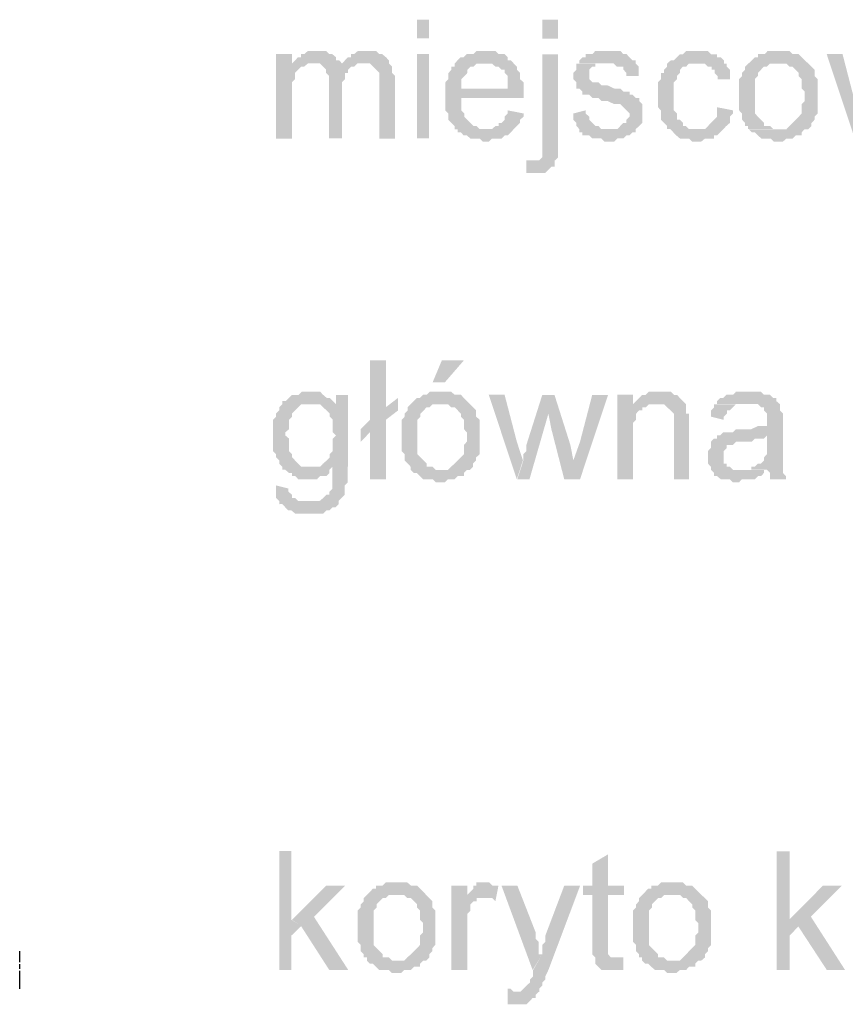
# Model space of a CAD drawing. Header units: millimetres. Extents: x -523 to 1404227, y -783705 to 1038705.
# Tile 247 of 256: x 422166 to 423284, y 247473 to 248806. Entities that reach past the tile are written whole.
import ezdxf

# ---------------------------------------------------------------- set-up
doc = ezdxf.new("R2010")
doc.units = ezdxf.units.MM
doc.linetypes.add('ACAD_ISO08W100', pattern=[36, 24, -3, 6, -3])
doc.layers.add('!!ELEKTRYKA', color=7, linetype='Continuous')

msp = doc.modelspace()

# ---------------------------------------------------------------- hatches: boundary and pattern name
at = {"layer": '!!ELEKTRYKA', "linetype": 'ACAD_ISO08W100'}
for points in [[(422535.01, 248759.64), (422513.46, 248759.64), (422513.46, 248645.28), (422535.01, 248645.28), (422535.01, 248704.62), (422535.01, 248708.84), (422535.01, 248713.07), (422535.01, 248717.3), (422535.01, 248721.52), (422539.15, 248725.75), (422539.15, 248729.98), (422539.15, 248734.2), (422543.3, 248738.43), (422543.3, 248738.43), (422547.44, 248742.65), (422551.58, 248742.65), (422535.01, 248746.88)], [(422568.83, 248763.8), (422564.68, 248763.8), (422560.54, 248763.8), (422556.4, 248763.8), (422551.43, 248759.57), (422547.28, 248759.57), (422547.28, 248755.35), (422543.14, 248755.35), (422539, 248751.12), (422534.86, 248746.9), (422564.68, 248746.9), (422564.68, 248746.9), (422568.83, 248746.9), (422572.97, 248746.9), (422577.11, 248742.67), (422602.8, 248742.67), (422602.8, 248746.9), (422598.65, 248751.12), (422594.51, 248751.12), (422594.51, 248755.35), (422589.54, 248759.57), (422589.54, 248759.57), (422585.4, 248759.57), (422581.25, 248763.8), (422577.11, 248763.8), (422572.97, 248763.8)], [(422636.43, 248763.86), (422632.29, 248763.86), (422628.15, 248763.86), (422624.01, 248763.86), (422619.04, 248759.55), (422614.9, 248759.55), (422614.9, 248755.33), (422610.76, 248755.33), (422606.62, 248751.11), (422602.48, 248746.88), (422632.29, 248746.88), (422636.43, 248746.88), (422640.58, 248746.88), (422644.72, 248742.66), (422644.72, 248742.66), (422648.86, 248738.44), (422653, 248734.21), (422653, 248734.21), (422653, 248729.99), (422653, 248725.77), (422653, 248717.24), (422653, 248645.27), (422674.53, 248645.27), (422674.53, 248725.77), (422674.53, 248725.77), (422674.53, 248729.99), (422670.39, 248734.21), (422670.39, 248742.66), (422670.39, 248742.66), (422666.25, 248746.88), (422666.25, 248751.11), (422662.11, 248755.33), (422662.11, 248755.33), (422657.14, 248759.55), (422653, 248759.55), (422648.86, 248763.86), (422644.72, 248763.86), (422640.58, 248763.86)], [(422797.17, 248763.8), (422793.03, 248763.8), (422788.9, 248763.8), (422784.76, 248763.8), (422780.63, 248759.58), (422776.49, 248759.58), (422771.53, 248759.58), (422767.39, 248755.37), (422763.25, 248755.37), (422759.12, 248751.15), (422754.98, 248746.84), (422797.17, 248746.84), (422797.17, 248746.84), (422801.31, 248746.84), (422805.44, 248746.84), (422810.4, 248742.63), (422814.54, 248742.63), (422818.68, 248738.41), (422822.81, 248738.41), (422822.81, 248734.19), (422822.81, 248734.19), (422826.95, 248729.97), (422826.95, 248725.67), (422826.95, 248721.45), (422826.95, 248713.01), (422763.25, 248713.01), (422848.46, 248713.01), (422848.46, 248717.23), (422848.46, 248721.45), (422843.49, 248725.67), (422843.49, 248729.97), (422843.49, 248734.19), (422839.36, 248738.41), (422839.36, 248742.63), (422835.22, 248746.84), (422835.22, 248746.84), (422831.08, 248751.15), (422826.95, 248751.15), (422826.95, 248755.37), (422822.81, 248759.58), (422818.68, 248759.58), (422814.54, 248759.58), (422810.4, 248763.8), (422805.44, 248763.8), (422801.31, 248763.8)], [(422895.14, 248759.52), (422873.66, 248759.52), (422873.66, 248640.99), (422873.66, 248636.78), (422873.66, 248628.26), (422873.66, 248624.05), (422873.66, 248619.83), (422873.66, 248619.83), (422873.66, 248619.83), (422869.52, 248615.53), (422865.39, 248615.53), (422891.01, 248615.53), (422895.14, 248619.83), (422895.14, 248624.05), (422895.14, 248628.26), (422895.14, 248632.48), (422895.14, 248640.99)], [(422957.92, 248763.83), (422957.92, 248763.83), (422949.66, 248763.83), (422945.52, 248763.83), (422941.39, 248759.61), (422941.39, 248759.61), (422936.44, 248759.61), (422932.31, 248759.61), (422932.31, 248755.4), (422928.18, 248755.4), (422924.04, 248751.19), (422924.04, 248746.89), (422962.05, 248746.89), (422962.05, 248746.89), (422966.18, 248746.89), (422970.31, 248746.89), (422974.44, 248742.68), (422979.4, 248742.68), (422983.53, 248742.68), (422983.53, 248738.46), (422987.66, 248734.25), (422987.66, 248729.95), (423004.18, 248729.95), (423004.18, 248734.25), (423004.18, 248738.46), (423004.18, 248742.68), (423000.05, 248746.89), (423000.05, 248751.19), (423000.05, 248751.19), (422995.92, 248751.19), (422991.79, 248755.4), (422987.66, 248759.61), (422983.53, 248759.61), (422983.53, 248759.61), (422979.4, 248763.83), (422974.44, 248763.83), (422970.31, 248763.83), (422966.18, 248763.83)], [(423085.62, 248763.81), (423081.49, 248763.81), (423076.54, 248763.81), (423072.41, 248763.81), (423068.29, 248763.81), (423064.16, 248759.52), (423060.03, 248759.52), (423055.9, 248755.31), (423055.9, 248755.31), (423051.78, 248751.1), (423047.65, 248751.1), (423042.69, 248746.81), (423042.69, 248742.6), (423038.57, 248738.39), (423038.57, 248734.18), (423034.44, 248734.18), (423034.44, 248729.88), (423034.44, 248725.67), (423030.31, 248721.46), (423030.31, 248717.17), (423030.31, 248712.96), (423030.31, 248708.75), (423030.31, 248704.54), (423030.31, 248696.04), (423030.31, 248691.83), (423030.31, 248687.62), (423034.44, 248683.32), (423034.44, 248679.11), (423034.44, 248674.9), (423034.44, 248670.61), (423038.57, 248666.4), (423038.57, 248666.4), (423042.69, 248662.19), (423042.69, 248657.98), (423081.49, 248657.98), (423081.49, 248657.98), (423076.54, 248657.98), (423072.41, 248657.98), (423068.29, 248662.19), (423064.16, 248662.19), (423064.16, 248666.4), (423060.03, 248670.61), (423060.03, 248670.61), (423055.9, 248670.61), (423055.9, 248674.9), (423055.9, 248679.11), (423051.78, 248683.32), (423051.78, 248687.62), (423051.78, 248691.83), (423051.78, 248696.04), (423051.78, 248704.54), (423051.78, 248704.54), (423051.78, 248708.75), (423051.78, 248712.96), (423051.78, 248717.17), (423051.78, 248721.46), (423055.9, 248725.67), (423055.9, 248729.88), (423060.03, 248734.18), (423060.03, 248738.39), (423060.03, 248738.39), (423064.16, 248742.6), (423068.29, 248742.6), (423072.41, 248746.81), (423076.54, 248746.81), (423081.49, 248746.81), (423085.62, 248746.81), (423119.47, 248746.81), (423119.47, 248751.1), (423115.34, 248755.31), (423110.39, 248755.31), (423110.39, 248759.52), (423106.26, 248759.52), (423102.13, 248759.52), (423098, 248763.81), (423093.88, 248763.81), (423089.75, 248763.81)], [(423195.2, 248763.74), (423195.2, 248763.74), (423186.96, 248763.74), (423182.83, 248763.74), (423178.71, 248763.74), (423174.59, 248759.53), (423170.46, 248759.53), (423165.51, 248759.53), (423165.51, 248755.33), (423161.39, 248755.33), (423157.26, 248751.04), (423157.26, 248751.04), (423153.14, 248746.83), (423195.2, 248746.83), (423195.2, 248746.83), (423199.33, 248746.83), (423204.28, 248746.83), (423208.4, 248742.62), (423212.52, 248742.62), (423216.65, 248738.34), (423216.65, 248738.34), (423220.77, 248734.13), (423220.77, 248729.92), (423224.9, 248725.63), (423224.9, 248721.43), (423224.9, 248717.22), (423224.9, 248712.93), (423229.02, 248708.73), (423229.02, 248704.52), (423229.02, 248704.52), (423229.02, 248696.02), (423224.9, 248691.82), (423224.9, 248687.53), (423224.9, 248683.32), (423224.9, 248679.12), (423220.77, 248674.83), (423220.77, 248674.83), (423216.65, 248670.62), (423216.65, 248670.62), (423212.52, 248666.42), (423208.4, 248662.13), (423208.4, 248662.13), (423204.28, 248657.92), (423199.33, 248657.92), (423195.2, 248657.92), (423153.14, 248657.92), (423157.26, 248653.71), (423161.39, 248653.71), (423165.51, 248649.43), (423165.51, 248649.43), (423170.46, 248645.22), (423174.59, 248645.22), (423178.71, 248645.22), (423182.83, 248645.22), (423186.96, 248641.01), (423195.2, 248641.01), (423195.2, 248641.01), (423199.33, 248641.01), (423204.28, 248645.22), (423208.4, 248645.22), (423212.52, 248645.22), (423216.65, 248649.43), (423220.77, 248649.43), (423224.9, 248649.43), (423224.9, 248653.71), (423229.02, 248657.92), (423233.97, 248657.92), (423238.09, 248662.13), (423238.09, 248666.42), (423242.22, 248670.62), (423242.22, 248670.62), (423242.22, 248674.83), (423246.34, 248679.12), (423246.34, 248679.12), (423246.34, 248683.32), (423246.34, 248687.53), (423246.34, 248696.02), (423246.34, 248700.23), (423246.34, 248704.52), (423246.34, 248708.73), (423246.34, 248712.93), (423246.34, 248717.22), (423246.34, 248721.43), (423246.34, 248725.63), (423242.22, 248729.92), (423242.22, 248734.13), (423242.22, 248738.34), (423238.09, 248742.62), (423233.97, 248746.83), (423233.97, 248746.83), (423229.02, 248751.04), (423224.9, 248755.33), (423224.9, 248755.33), (423220.77, 248759.53), (423216.65, 248759.53), (423212.52, 248759.53), (423208.4, 248763.74), (423204.28, 248763.74), (423199.33, 248763.74)], [(423280.15, 248759.58), (423258.72, 248759.58), (423296.63, 248645.28), (423305.69, 248670.66), (423296.63, 248696.04)], [(422534.86, 248746.9), (422534.86, 248746.9), (422551.43, 248742.67), (422556.4, 248746.9), (422560.54, 248746.9), (422564.68, 248746.9)], [(422602.63, 248746.89), (422602.63, 248742.67), (422576.95, 248742.67), (422581.09, 248738.44), (422581.09, 248738.44), (422581.09, 248734.22), (422585.23, 248729.99), (422585.23, 248725.77), (422585.23, 248721.55), (422585.23, 248645.34), (422602.63, 248645.34), (422602.63, 248713.01), (422602.63, 248713.01), (422602.63, 248721.55), (422606.77, 248725.77), (422606.77, 248729.99), (422606.77, 248734.22), (422610.91, 248734.22), (422610.91, 248738.44), (422610.91, 248738.44), (422615.05, 248742.67), (422619.19, 248742.67), (422623.33, 248746.89), (422627.47, 248746.89), (422631.62, 248746.89)], [(422754.97, 248746.83), (422754.97, 248746.83), (422754.97, 248742.61), (422750.83, 248742.61), (422750.83, 248738.39), (422746.7, 248734.09), (422746.7, 248729.87), (422746.7, 248725.65), (422742.56, 248721.43), (422742.56, 248717.21), (422742.56, 248713), (422742.56, 248708.69), (422742.56, 248700.26), (422742.56, 248696.04), (422742.56, 248691.82), (422742.56, 248687.52), (422742.56, 248683.3), (422746.7, 248679.08), (422746.7, 248674.86), (422746.7, 248670.64), (422750.83, 248666.42), (422750.83, 248666.42), (422754.97, 248662.12), (422754.97, 248657.9), (422797.99, 248657.9), (422797.99, 248657.9), (422793.03, 248657.9), (422788.89, 248657.9), (422784.75, 248662.12), (422780.62, 248662.12), (422776.48, 248666.42), (422772.34, 248670.64), (422772.34, 248670.64), (422772.34, 248670.64), (422768.21, 248674.86), (422768.21, 248679.08), (422764.07, 248683.3), (422764.07, 248687.52), (422764.07, 248691.82), (422764.07, 248700.26), (422848.45, 248700.26), (422848.45, 248700.26), (422848.45, 248704.47), (422848.45, 248708.69), (422848.45, 248713), (422764.07, 248713), (422764.07, 248713), (422764.07, 248721.43), (422764.07, 248725.65), (422768.21, 248729.87), (422768.21, 248729.87), (422772.34, 248734.09), (422772.34, 248738.39), (422776.48, 248742.61), (422780.62, 248742.61), (422784.75, 248746.83), (422788.89, 248746.83), (422793.03, 248746.83), (422797.99, 248746.83)], [(422924.03, 248746.86), (422919.89, 248746.86), (422919.89, 248742.64), (422919.89, 248738.43), (422915.76, 248734.22), (422915.76, 248729.92), (422915.76, 248725.71), (422919.89, 248721.49), (422919.89, 248717.28), (422919.89, 248712.98), (422924.03, 248712.98), (422928.16, 248708.77), (422928.16, 248704.55), (422932.29, 248704.55), (422932.29, 248704.55), (422937.25, 248704.55), (422941.38, 248700.34), (422945.51, 248700.34), (422949.64, 248700.34), (422953.77, 248696.13), (422957.9, 248696.13), (422962.03, 248696.13), (422971.12, 248691.83), (422975.25, 248691.83), (422979.38, 248691.83), (422983.51, 248687.62), (422983.51, 248687.62), (422987.65, 248683.4), (422987.65, 248683.4), (422991.78, 248679.19), (422991.78, 248674.89), (422987.65, 248670.68), (422987.65, 248666.47), (422983.51, 248666.47), (422979.38, 248662.25), (422979.38, 248662.25), (422975.25, 248657.96), (422971.12, 248657.96), (422962.03, 248657.96), (422924.03, 248657.96), (422924.03, 248653.74), (422928.16, 248653.74), (422928.16, 248649.53), (422932.29, 248649.53), (422937.25, 248649.53), (422941.38, 248645.31), (422945.51, 248645.31), (422949.64, 248645.31), (422953.77, 248645.31), (422957.9, 248641.02), (422962.03, 248641.02), (422966.16, 248641.02), (422971.12, 248641.02), (422975.25, 248645.31), (422979.38, 248645.31), (422983.51, 248645.31), (422987.65, 248649.53), (422991.78, 248649.53), (422995.91, 248653.74), (423000.04, 248653.74), (423000.04, 248657.96), (423005, 248662.25), (423005, 248662.25), (423009.13, 248666.47), (423009.13, 248670.68), (423009.13, 248674.89), (423009.13, 248679.19), (423009.13, 248679.19), (423009.13, 248683.4), (423009.13, 248687.62), (423009.13, 248691.83), (423005, 248696.13), (423005, 248700.34), (423000.04, 248700.34), (422995.91, 248704.55), (422991.78, 248704.55), (422991.78, 248708.77), (422987.65, 248708.77), (422983.51, 248708.77), (422979.38, 248712.98), (422975.25, 248712.98), (422971.12, 248712.98), (422962.03, 248717.28), (422962.03, 248717.28), (422957.9, 248717.28), (422953.77, 248717.28), (422949.64, 248721.49), (422945.51, 248721.49), (422945.51, 248721.49), (422941.38, 248721.49), (422937.25, 248725.71), (422937.25, 248729.92), (422937.25, 248734.22), (422937.25, 248734.22), (422937.25, 248738.43), (422941.38, 248742.64), (422945.51, 248742.64), (422945.51, 248746.86), (422949.64, 248746.86), (422957.9, 248746.86), (422962.03, 248746.86)], [(423119.35, 248746.78), (423085.52, 248746.78), (423085.52, 248746.78), (423089.64, 248746.78), (423093.77, 248746.78), (423097.89, 248742.57), (423102.84, 248742.57), (423102.84, 248738.37), (423106.97, 248738.37), (423106.97, 248734.07), (423111.1, 248729.87), (423111.1, 248725.66), (423127.6, 248725.66), (423127.6, 248729.87), (423127.6, 248734.07), (423127.6, 248738.37), (423123.47, 248742.57), (423123.47, 248746.78)], [(423152.4, 248746.88), (423152.4, 248746.88), (423148.28, 248742.67), (423148.28, 248738.46), (423144.15, 248734.17), (423144.15, 248729.97), (423140.03, 248725.76), (423140.03, 248721.47), (423140.03, 248717.26), (423140.03, 248713.06), (423140.03, 248708.77), (423140.03, 248704.56), (423140.03, 248704.56), (423140.03, 248696.15), (423140.03, 248691.86), (423140.03, 248687.65), (423140.03, 248683.45), (423144.15, 248679.16), (423144.15, 248674.95), (423144.15, 248670.74), (423148.28, 248666.45), (423148.28, 248662.25), (423152.4, 248662.25), (423152.4, 248658.04), (423195.29, 248658.04), (423191.17, 248658.04), (423186.22, 248658.04), (423182.1, 248662.25), (423177.97, 248662.25), (423173.85, 248662.25), (423173.85, 248666.45), (423169.72, 248670.74), (423169.72, 248670.74), (423165.6, 248674.95), (423165.6, 248674.95), (423161.48, 248679.16), (423161.48, 248683.45), (423161.48, 248687.65), (423161.48, 248691.86), (423161.48, 248696.15), (423161.48, 248704.56), (423161.48, 248704.56), (423161.48, 248708.77), (423161.48, 248713.06), (423161.48, 248717.26), (423161.48, 248721.47), (423161.48, 248725.76), (423165.6, 248729.97), (423165.6, 248734.17), (423169.72, 248738.46), (423169.72, 248738.46), (423173.85, 248742.67), (423177.97, 248742.67), (423182.1, 248746.88), (423186.22, 248746.88), (423191.17, 248746.88), (423195.29, 248746.88)], [(423110.42, 248687.63), (423110.42, 248683.42), (423110.42, 248679.12), (423110.42, 248674.91), (423106.29, 248670.7), (423106.29, 248670.7), (423102.16, 248666.49), (423098.04, 248662.2), (423098.04, 248662.2), (423093.91, 248657.99), (423088.96, 248657.99), (423080.7, 248657.99), (423042.73, 248657.99), (423046.86, 248657.99), (423050.99, 248653.78), (423055.11, 248649.49), (423055.11, 248649.49), (423060.07, 248645.28), (423064.19, 248645.28), (423068.32, 248645.28), (423072.45, 248645.28), (423076.58, 248641.07), (423084.83, 248641.07), (423088.96, 248641.07), (423093.91, 248645.28), (423098.04, 248645.28), (423102.16, 248645.28), (423106.29, 248645.28), (423106.29, 248649.49), (423110.42, 248649.49), (423114.55, 248653.78), (423114.55, 248653.78), (423118.67, 248657.99), (423122.8, 248662.2), (423122.8, 248662.2), (423127.75, 248666.49), (423127.75, 248670.7), (423127.75, 248674.91), (423131.88, 248679.12), (423131.88, 248683.42)], [(422826.95, 248683.4), (422826.95, 248679.18), (422822.81, 248674.88), (422822.81, 248670.66), (422818.68, 248666.44), (422814.54, 248666.44), (422814.54, 248662.22), (422810.4, 248662.22), (422805.44, 248658), (422801.31, 248658), (422797.17, 248658), (422754.98, 248658), (422759.12, 248658), (422759.12, 248653.7), (422763.25, 248653.7), (422767.39, 248649.48), (422771.53, 248649.48), (422776.49, 248645.26), (422780.63, 248645.26), (422784.76, 248645.26), (422788.9, 248645.26), (422793.03, 248641.04), (422797.17, 248641.04), (422801.31, 248641.04), (422805.44, 248645.26), (422810.4, 248645.26), (422814.54, 248645.26), (422818.68, 248645.26), (422822.81, 248649.48), (422826.95, 248649.48), (422831.08, 248653.7), (422831.08, 248653.7), (422835.22, 248658), (422839.36, 248662.22), (422839.36, 248662.22), (422843.49, 248666.44), (422843.49, 248670.66), (422848.46, 248674.88), (422848.46, 248679.18)], [(422932.29, 248683.4), (422915.76, 248679.19), (422915.76, 248679.19), (422915.76, 248674.89), (422915.76, 248670.68), (422919.89, 248666.47), (422919.89, 248662.25), (422924.03, 248657.96), (422962.03, 248657.96), (422962.03, 248657.96), (422957.9, 248657.96), (422953.77, 248657.96), (422949.64, 248662.25), (422945.51, 248662.25), (422941.38, 248666.47), (422941.38, 248666.47), (422937.25, 248670.68), (422937.25, 248674.89), (422932.29, 248679.19)], [(422852.28, 248615.64), (422852.28, 248598.69), (422852.28, 248598.69), (422856.41, 248598.69), (422860.54, 248598.69), (422864.68, 248598.69), (422868.81, 248598.69), (422873.77, 248598.69), (422877.9, 248598.69), (422882.04, 248602.91), (422882.04, 248602.91), (422886.17, 248607.21), (422890.3, 248607.21), (422890.3, 248611.42), (422890.3, 248615.64), (422864.68, 248615.64), (422864.68, 248615.64), (422860.54, 248615.64)], [(422661.96, 248344.72), (422640.43, 248344.72), (422640.43, 248264.24), (422628.01, 248251.57), (422640.43, 248247.35), (422640.43, 248183.84), (422661.96, 248183.84), (422661.96, 248264.24), (422678.52, 248276.99), (422661.96, 248281.21)], [(422560.55, 248302.31), (422556.41, 248302.31), (422552.27, 248302.31), (422548.12, 248302.31), (422543.98, 248298.09), (422539.01, 248298.09), (422534.86, 248298.09), (422530.72, 248293.86), (422530.72, 248293.86), (422526.58, 248289.64), (422522.43, 248289.64), (422560.55, 248285.41), (422560.55, 248285.41), (422564.69, 248285.41), (422568.84, 248285.41), (422594.53, 248285.41), (422594.53, 248285.41), (422590.38, 248289.64), (422586.24, 248293.86), (422582.1, 248293.86), (422577.12, 248298.09), (422577.12, 248298.09), (422572.98, 248302.31), (422568.84, 248302.31), (422564.69, 248302.31)], [(422737.84, 248302.35), (422729.57, 248302.35), (422725.43, 248302.35), (422721.29, 248302.35), (422717.15, 248298.13), (422712.19, 248298.13), (422712.19, 248298.13), (422708.05, 248293.91), (422703.91, 248293.91), (422699.78, 248289.69), (422699.78, 248289.69), (422695.64, 248285.47), (422737.84, 248285.47), (422737.84, 248285.47), (422741.98, 248285.47), (422746.12, 248285.47), (422750.26, 248281.25), (422755.22, 248281.25), (422759.36, 248276.95), (422759.36, 248276.95), (422763.5, 248272.73), (422763.5, 248268.5), (422767.64, 248264.28), (422767.64, 248260.06), (422767.64, 248255.84), (422767.64, 248251.54), (422771.77, 248247.32), (422771.77, 248243.1), (422771.77, 248243.1), (422771.77, 248234.66), (422767.64, 248230.44), (422767.64, 248226.22), (422767.64, 248221.91), (422767.64, 248217.69), (422763.5, 248213.47), (422763.5, 248213.47), (422759.36, 248209.25), (422759.36, 248209.25), (422755.22, 248205.03), (422750.26, 248200.81), (422750.26, 248200.81), (422746.12, 248196.51), (422741.98, 248196.51), (422737.84, 248196.51), (422695.64, 248196.51), (422699.78, 248192.28), (422703.91, 248192.28), (422708.05, 248188.06), (422708.05, 248188.06), (422712.19, 248183.84), (422717.15, 248183.84), (422721.29, 248183.84), (422725.43, 248183.84), (422729.57, 248179.62), (422737.84, 248179.62), (422737.84, 248179.62), (422741.98, 248179.62), (422746.12, 248183.84), (422750.26, 248183.84), (422755.22, 248183.84), (422759.36, 248188.06), (422763.5, 248188.06), (422767.64, 248188.06), (422767.64, 248192.28), (422771.77, 248196.51), (422775.91, 248196.51), (422780.05, 248200.81), (422780.05, 248205.03), (422784.19, 248209.25), (422784.19, 248209.25), (422784.19, 248213.47), (422789.15, 248217.69), (422789.15, 248217.69), (422789.15, 248221.91), (422789.15, 248226.22), (422789.15, 248234.66), (422789.15, 248238.88), (422789.15, 248243.1), (422789.15, 248247.32), (422789.15, 248251.54), (422789.15, 248255.84), (422789.15, 248260.06), (422789.15, 248264.28), (422784.19, 248268.5), (422784.19, 248272.73), (422784.19, 248276.95), (422780.05, 248281.25), (422775.91, 248285.47), (422775.91, 248285.47), (422771.77, 248289.69), (422767.64, 248293.91), (422767.64, 248293.91), (422763.5, 248298.13), (422759.36, 248298.13), (422755.22, 248298.13), (422750.26, 248302.35), (422746.12, 248302.35), (422741.98, 248302.35)], [(423030.35, 248302.32), (423030.35, 248302.32), (423026.23, 248302.32), (423022.1, 248302.32), (423017.97, 248302.32), (423013.84, 248298.11), (423008.89, 248298.11), (423004.76, 248293.82), (423004.76, 248293.82), (423000.63, 248289.61), (422996.5, 248285.4), (423026.23, 248285.4), (423030.35, 248285.4), (423034.48, 248285.4), (423038.61, 248285.4), (423042.74, 248281.19), (423042.74, 248281.19), (423047.69, 248276.89), (423051.82, 248272.68), (423051.82, 248272.68), (423051.82, 248268.47), (423051.82, 248264.26), (423051.82, 248259.96), (423051.82, 248255.75), (423051.82, 248183.75), (423072.47, 248183.75), (423072.47, 248255.75), (423072.47, 248255.75), (423072.47, 248264.26), (423072.47, 248268.47), (423072.47, 248272.68), (423068.34, 248272.68), (423068.34, 248276.89), (423068.34, 248281.19), (423068.34, 248285.4), (423064.21, 248289.61), (423064.21, 248289.61), (423060.08, 248293.82), (423055.95, 248298.11), (423051.82, 248298.11), (423051.82, 248298.11), (423047.69, 248302.32), (423042.74, 248302.32), (423034.48, 248302.32)], [(423152.43, 248302.42), (423152.43, 248302.42), (423148.31, 248302.42), (423144.18, 248302.42), (423140.06, 248302.42), (423135.93, 248302.42), (423131.81, 248298.13), (423127.68, 248298.13), (423122.73, 248298.13), (423118.61, 248293.93), (423114.48, 248293.93), (423110.36, 248289.72), (423110.36, 248285.51), (423148.31, 248285.51), (423152.43, 248285.51), (423156.56, 248285.51), (423161.51, 248285.51), (423165.63, 248285.51), (423169.76, 248281.22), (423173.89, 248281.22), (423173.89, 248277.01), (423173.89, 248277.01), (423178.01, 248272.8), (423178.01, 248268.51), (423178.01, 248264.31), (423178.01, 248264.31), (423178.01, 248255.81), (423178.01, 248255.81), (423173.89, 248255.81), (423169.76, 248255.81), (423169.76, 248255.81), (423165.63, 248255.81), (423156.56, 248251.6), (423152.43, 248251.6), (423148.31, 248251.6), (423144.18, 248251.6), (423135.93, 248251.6), (423131.81, 248247.39), (423127.68, 248247.39), (423127.68, 248247.39), (423122.73, 248247.39), (423118.61, 248247.39), (423114.48, 248243.1), (423178.01, 248243.1), (423178.01, 248234.69), (423178.01, 248230.4), (423178.01, 248226.19), (423178.01, 248221.98), (423178.01, 248217.78), (423173.89, 248213.48), (423173.89, 248213.48), (423173.89, 248209.28), (423169.76, 248205.07), (423165.63, 248205.07), (423161.51, 248200.78), (423156.56, 248200.78), (423156.56, 248196.57), (423178.01, 248196.57), (423178.01, 248196.57), (423182.14, 248192.36), (423182.14, 248188.07), (423182.14, 248183.87), (423203.59, 248183.87), (423203.59, 248183.87), (423203.59, 248188.07), (423199.46, 248192.36), (423199.46, 248196.57), (423199.46, 248200.78), (423199.46, 248200.78), (423199.46, 248205.07), (423199.46, 248209.28), (423199.46, 248213.48), (423199.46, 248217.78), (423199.46, 248226.19), (423199.46, 248230.4), (423199.46, 248260.1), (423199.46, 248260.1), (423199.46, 248264.31), (423199.46, 248268.51), (423199.46, 248272.8), (423195.34, 248277.01), (423195.34, 248277.01), (423195.34, 248281.22), (423195.34, 248285.51), (423190.39, 248289.72), (423190.39, 248293.93), (423186.26, 248293.93), (423182.14, 248298.13), (423178.01, 248298.13), (423173.89, 248298.13), (423169.76, 248302.42), (423165.63, 248302.42), (423161.51, 248302.42), (423156.56, 248302.42)], [(422521.75, 248289.7), (422521.75, 248285.47), (422517.61, 248281.24), (422517.61, 248277.02), (422513.47, 248272.79), (422513.47, 248272.79), (422513.47, 248268.48), (422509.32, 248264.26), (422509.32, 248260.03), (422509.32, 248255.8), (422509.32, 248251.58), (422509.32, 248247.35), (422509.32, 248243.12), (422509.32, 248243.12), (422509.32, 248238.9), (422509.32, 248234.67), (422509.32, 248230.44), (422509.32, 248226.22), (422509.32, 248221.91), (422513.47, 248217.68), (422513.47, 248213.46), (422517.61, 248209.23), (422517.61, 248205), (422521.75, 248200.78), (422521.75, 248196.55), (422525.9, 248196.55), (422530.87, 248192.32), (422535.01, 248192.32), (422535.01, 248188.1), (422539.16, 248188.1), (422543.3, 248183.87), (422547.44, 248183.87), (422551.59, 248183.87), (422559.88, 248183.87), (422559.88, 248183.87), (422564.02, 248183.87), (422568.99, 248183.87), (422573.13, 248188.1), (422577.28, 248188.1), (422581.42, 248188.1), (422585.57, 248192.32), (422585.57, 248196.55), (422589.71, 248200.78), (422611.26, 248200.78), (422559.88, 248200.78), (422555.73, 248200.78), (422551.59, 248200.78), (422547.44, 248200.78), (422543.3, 248205), (422539.16, 248209.23), (422539.16, 248209.23), (422539.16, 248209.23), (422535.01, 248213.46), (422535.01, 248217.68), (422530.87, 248221.91), (422530.87, 248226.22), (422530.87, 248230.44), (422530.87, 248234.67), (422530.87, 248238.9), (422525.9, 248243.12), (422525.9, 248247.35), (422530.87, 248251.58), (422530.87, 248255.8), (422530.87, 248260.03), (422530.87, 248264.26), (422535.01, 248268.48), (422535.01, 248272.79), (422539.16, 248277.02), (422539.16, 248277.02), (422543.3, 248281.24), (422547.44, 248285.47), (422551.59, 248285.47), (422555.73, 248285.47), (422559.88, 248285.47)], [(422610.92, 248298.06), (422594.35, 248298.06), (422594.35, 248285.39), (422568.67, 248285.39), (422572.81, 248285.39), (422576.96, 248281.16), (422581.93, 248276.94), (422581.93, 248276.94), (422586.07, 248272.71), (422586.07, 248268.49), (422590.21, 248264.26), (422590.21, 248264.26), (422590.21, 248260.04), (422590.21, 248251.51), (422590.21, 248247.28), (422594.35, 248243.06), (422590.21, 248238.83), (422590.21, 248234.61), (422590.21, 248230.38), (422590.21, 248226.16), (422590.21, 248221.93), (422586.07, 248217.71), (422586.07, 248213.4), (422581.93, 248209.18), (422581.93, 248209.18), (422576.96, 248204.95), (422572.81, 248200.73), (422568.67, 248200.73), (422564.53, 248200.73), (422560.39, 248200.73), (422610.92, 248200.73)], [(422822.72, 248298.18), (422801.22, 248298.18), (422839.25, 248183.9), (422847.52, 248209.29), (422839.25, 248234.67)], [(422890.29, 248298.09), (422873.75, 248298.09), (422852.26, 248230.38), (422852.26, 248226.16), (422852.26, 248221.87), (422848.12, 248217.65), (422848.12, 248213.43), (422848.12, 248209.22), (422848.12, 248209.22), (422839.86, 248183.75), (422856.39, 248183.75), (422882.02, 248272.71)], [(422890.22, 248298.1), (422881.95, 248272.73), (422886.08, 248251.57), (422903.44, 248183.81), (422915.83, 248209.26), (422911.7, 248230.42)], [(422962.84, 248298.09), (422941.35, 248298.09), (422924.83, 248234.63), (422915.74, 248209.18), (422903.34, 248183.81), (422924.83, 248183.81)], [(422996.58, 248298.13), (422975.11, 248298.13), (422975.11, 248183.84), (422996.58, 248183.84), (422996.58, 248247.34), (422996.58, 248251.56), (422996.58, 248255.77), (422996.58, 248260.06), (423000.71, 248264.27), (423000.71, 248268.49), (423000.71, 248272.7), (423004.84, 248276.99), (423004.84, 248276.99), (423008.97, 248276.99), (423008.97, 248281.2), (423013.1, 248281.2), (422996.58, 248281.2)], [(422695.63, 248285.41), (422695.63, 248285.41), (422691.49, 248281.19), (422691.49, 248276.89), (422687.35, 248272.67), (422687.35, 248268.45), (422683.22, 248264.22), (422683.22, 248260), (422683.22, 248255.78), (422683.22, 248251.56), (422683.22, 248247.26), (422683.22, 248243.04), (422683.22, 248243.04), (422683.22, 248234.59), (422683.22, 248230.37), (422683.22, 248226.15), (422683.22, 248221.93), (422687.35, 248217.63), (422687.35, 248213.41), (422687.35, 248209.19), (422691.49, 248204.96), (422691.49, 248204.96), (422695.63, 248200.74), (422695.63, 248196.52), (422737.84, 248196.52), (422733.7, 248196.52), (422729.56, 248196.52), (422725.43, 248200.74), (422721.29, 248200.74), (422717.15, 248200.74), (422717.15, 248204.96), (422713.01, 248209.19), (422713.01, 248209.19), (422708.87, 248213.41), (422708.87, 248213.41), (422704.74, 248217.63), (422704.74, 248221.93), (422704.74, 248226.15), (422704.74, 248230.37), (422704.74, 248234.59), (422704.74, 248243.04), (422704.74, 248243.04), (422704.74, 248247.26), (422704.74, 248251.56), (422704.74, 248255.78), (422704.74, 248260), (422704.74, 248264.22), (422708.87, 248268.45), (422708.87, 248272.67), (422713.01, 248276.89), (422713.01, 248276.89), (422717.15, 248281.19), (422721.29, 248281.19), (422725.43, 248285.41), (422729.56, 248285.41), (422733.7, 248285.41), (422737.84, 248285.41)], [(422996.5, 248285.4), (422996.5, 248281.19), (423013.84, 248281.19), (423017.97, 248285.4), (423022.1, 248285.4), (423026.23, 248285.4)], [(423110.33, 248285.45), (423106.2, 248285.45), (423106.2, 248281.16), (423102.08, 248276.96), (423102.08, 248272.75), (423102.08, 248268.54), (423119.4, 248264.25), (423119.4, 248268.54), (423123.53, 248272.75), (423123.53, 248276.96), (423127.65, 248276.96), (423131.78, 248281.16), (423131.78, 248281.16), (423135.91, 248285.45), (423140.03, 248285.45), (423144.16, 248285.45), (423148.28, 248285.45)], [(423115.26, 248243.06), (423110.31, 248243.06), (423110.31, 248238.85), (423106.19, 248238.85), (423102.06, 248234.64), (423102.06, 248230.35), (423102.06, 248226.14), (423097.94, 248221.93), (423097.94, 248217.73), (423097.94, 248213.43), (423097.94, 248213.43), (423097.94, 248209.23), (423097.94, 248205.02), (423102.06, 248200.73), (423102.06, 248196.52), (423106.19, 248192.31), (423106.19, 248192.31), (423106.19, 248188.02), (423110.31, 248188.02), (423115.26, 248183.81), (423119.39, 248183.81), (423123.52, 248183.81), (423127.64, 248183.81), (423131.77, 248179.61), (423135.89, 248179.61), (423140.02, 248179.61), (423144.14, 248183.81), (423149.09, 248183.81), (423153.22, 248183.81), (423157.34, 248183.81), (423161.47, 248183.81), (423165.6, 248188.02), (423169.72, 248188.02), (423173.85, 248192.31), (423173.85, 248196.52), (423140.02, 248196.52), (423140.02, 248196.52), (423135.89, 248196.52), (423131.77, 248196.52), (423127.64, 248200.73), (423123.52, 248200.73), (423123.52, 248205.02), (423119.39, 248205.02), (423119.39, 248209.23), (423119.39, 248213.43), (423119.39, 248217.73), (423119.39, 248221.93), (423123.52, 248226.14), (423123.52, 248226.14), (423123.52, 248230.35), (423127.64, 248230.35), (423131.77, 248230.35), (423135.89, 248234.64), (423140.02, 248234.64), (423144.14, 248234.64), (423149.09, 248234.64), (423153.22, 248234.64), (423157.34, 248234.64), (423161.47, 248238.85), (423165.6, 248238.85), (423169.72, 248238.85), (423173.85, 248238.85), (423177.97, 248243.06)], [(422610.41, 248200.85), (422589.7, 248200.85), (422589.7, 248196.54), (422589.7, 248188.09), (422589.7, 248183.86), (422589.7, 248179.64), (422589.7, 248175.41), (422589.7, 248175.41), (422589.7, 248171.19), (422585.55, 248166.96), (422585.55, 248162.73), (422581.41, 248162.73), (422577.27, 248158.51), (422577.27, 248158.51), (422577.27, 248158.51), (422572.3, 248154.28), (422568.15, 248154.28), (422564.01, 248154.28), (422555.72, 248154.28), (422517.6, 248150.05), (422521.75, 248150.05), (422525.89, 248145.75), (422525.89, 248145.75), (422525.89, 248145.75), (422530.03, 248141.52), (422534.18, 248141.52), (422539.15, 248137.29), (422543.29, 248137.29), (422547.44, 248137.29), (422551.58, 248137.29), (422555.72, 248137.29), (422564.01, 248137.29), (422568.15, 248137.29), (422572.3, 248137.29), (422577.27, 248137.29), (422581.41, 248141.52), (422585.55, 248141.52), (422585.55, 248141.52), (422589.7, 248145.75), (422593.84, 248145.75), (422597.98, 248150.05), (422597.98, 248154.28), (422602.13, 248158.51), (422606.27, 248162.73), (422606.27, 248162.73), (422606.27, 248166.96), (422606.27, 248171.19), (422606.27, 248175.41), (422610.41, 248179.64), (422610.41, 248183.86), (422610.41, 248188.09), (422610.41, 248192.32)], [(422513.46, 248175.41), (422513.46, 248171.19), (422513.46, 248166.96), (422513.46, 248162.74), (422513.46, 248158.43), (422517.61, 248154.2), (422517.61, 248149.97), (422555.73, 248154.2), (422551.58, 248154.2), (422547.44, 248154.2), (422543.3, 248154.2), (422539.15, 248158.43), (422539.15, 248158.43), (422535.01, 248158.43), (422535.01, 248162.74), (422530.04, 248166.96), (422530.04, 248171.19)], [(422534.18, 247680.12), (422517.6, 247680.12), (422517.6, 247519.19), (422534.18, 247519.19), (422534.18, 247565.76), (422547.44, 247578.52), (422534.18, 247586.98)], [(422962.75, 247675.72), (422941.27, 247663.08), (422941.27, 247633.43), (422928.87, 247633.43), (422928.87, 247620.7), (422941.27, 247620.7), (422941.27, 247552.96), (422941.27, 247552.96), (422941.27, 247544.53), (422941.27, 247540.32), (422945.4, 247536.02), (422975.14, 247536.02), (422971.01, 247536.02), (422966.88, 247536.02), (422966.88, 247536.02), (422962.75, 247540.32), (422962.75, 247540.32), (422962.75, 247544.53), (422962.75, 247552.96), (422962.75, 247620.7), (422984.23, 247620.7), (422984.23, 247633.43), (422962.75, 247633.43)], [(423208.41, 247680), (423191.09, 247680), (423191.09, 247519.13), (423208.41, 247519.13), (423208.41, 247565.72), (423220.78, 247578.41), (423208.41, 247586.91)], [(422606.94, 247633.48), (422581.25, 247633.48), (422534.86, 247586.91), (422547.28, 247578.46), (422585.4, 247519.14), (422611.08, 247519.14), (422564.68, 247591.14)], [(422678.52, 247637.72), (422678.52, 247637.72), (422670.24, 247637.72), (422666.1, 247637.72), (422661.96, 247637.72), (422657.82, 247633.5), (422652.85, 247633.5), (422648.71, 247633.5), (422648.71, 247629.28), (422644.57, 247629.28), (422640.43, 247625.06), (422640.43, 247625.06), (422636.29, 247620.83), (422678.52, 247620.83), (422678.52, 247620.83), (422682.66, 247620.83), (422686.8, 247620.83), (422690.94, 247616.61), (422695.9, 247616.61), (422700.04, 247612.31), (422700.04, 247612.31), (422704.18, 247608.08), (422704.18, 247603.86), (422708.32, 247599.64), (422708.32, 247595.42), (422708.32, 247591.19), (422708.32, 247586.97), (422712.46, 247582.67), (422712.46, 247578.44), (422712.46, 247578.44), (422712.46, 247570), (422708.32, 247565.78), (422708.32, 247561.55), (422708.32, 247557.33), (422708.32, 247553.11), (422704.18, 247548.8), (422704.18, 247548.8), (422700.04, 247544.58), (422700.04, 247544.58), (422695.9, 247540.36), (422690.94, 247536.14), (422690.94, 247536.14), (422686.8, 247531.91), (422682.66, 247531.91), (422678.52, 247531.91), (422636.29, 247531.91), (422640.43, 247527.69), (422644.57, 247527.69), (422648.71, 247523.47), (422648.71, 247523.47), (422652.85, 247519.16), (422657.82, 247519.16), (422661.96, 247519.16), (422666.1, 247519.16), (422670.24, 247514.94), (422678.52, 247514.94), (422678.52, 247514.94), (422682.66, 247514.94), (422686.8, 247519.16), (422690.94, 247519.16), (422695.9, 247519.16), (422700.04, 247523.47), (422704.18, 247523.47), (422708.32, 247523.47), (422708.32, 247527.69), (422712.46, 247531.91), (422716.6, 247531.91), (422720.74, 247536.14), (422720.74, 247540.36), (422724.88, 247544.58), (422724.88, 247544.58), (422724.88, 247548.8), (422729.02, 247553.11), (422729.02, 247553.11), (422729.02, 247557.33), (422729.02, 247561.55), (422729.02, 247570), (422729.02, 247574.22), (422729.02, 247578.44), (422729.02, 247582.67), (422729.02, 247586.97), (422729.02, 247591.19), (422729.02, 247595.42), (422729.02, 247599.64), (422724.88, 247603.86), (422724.88, 247608.08), (422724.88, 247612.31), (422720.74, 247616.61), (422716.6, 247620.83), (422716.6, 247620.83), (422712.46, 247625.06), (422708.32, 247629.28), (422708.32, 247629.28), (422704.18, 247633.5), (422700.04, 247633.5), (422695.9, 247633.5), (422690.94, 247637.72), (422686.8, 247637.72), (422682.66, 247637.72)], [(422772.35, 247633.49), (422750.84, 247633.49), (422750.84, 247519.17), (422772.35, 247519.17), (422772.35, 247578.4), (422772.35, 247582.7), (422772.35, 247586.92), (422772.35, 247591.14), (422772.35, 247595.36), (422776.49, 247599.57), (422776.49, 247603.79), (422776.49, 247603.79), (422776.49, 247608.1), (422780.62, 247612.31), (422784.76, 247612.31), (422784.76, 247616.53), (422788.89, 247616.53), (422793.03, 247616.53), (422772.35, 247616.53)], [(422797.87, 247637.64), (422793.74, 247637.64), (422788.78, 247637.64), (422784.64, 247637.64), (422784.64, 247633.42), (422780.5, 247633.42), (422780.5, 247629.21), (422776.37, 247624.99), (422772.23, 247620.69), (422772.23, 247616.47), (422793.74, 247616.47), (422797.87, 247616.47), (422802.01, 247616.47), (422806.14, 247616.47), (422810.28, 247612.25), (422814.42, 247633.42), (422810.28, 247633.42), (422806.14, 247633.42), (422802.01, 247637.64), (422802.01, 247637.64)], [(422839.96, 247633.5), (422818.47, 247633.5), (422860.63, 247519.15), (422873.86, 247540.32), (422868.9, 247540.32), (422868.9, 247548.83), (422868.9, 247553.05), (422868.9, 247557.27), (422864.77, 247561.48), (422864.77, 247565.78), (422864.77, 247570)], [(422925, 247633.42), (422903.51, 247633.42), (422877.88, 247565.71), (422877.88, 247565.71), (422877.88, 247561.49), (422877.88, 247557.19), (422873.75, 247552.98), (422873.75, 247548.76), (422873.75, 247544.55), (422873.75, 247540.33), (422861.35, 247519.08), (422861.35, 247519.08), (422861.35, 247514.87), (422861.35, 247510.65), (422857.21, 247506.43), (422857.21, 247502.22), (422852.25, 247497.92), (422852.25, 247497.92), (422852.25, 247497.92), (422848.12, 247493.7), (422848.12, 247493.7), (422843.98, 247489.49), (422835.72, 247489.49), (422869.61, 247489.49), (422869.61, 247493.7), (422869.61, 247493.7), (422873.75, 247497.92), (422873.75, 247502.22), (422877.88, 247506.43), (422877.88, 247510.65), (422882.01, 247519.08)], [(423051.03, 247637.72), (423051.03, 247637.72), (423042.77, 247637.72), (423038.64, 247637.72), (423034.52, 247637.72), (423030.39, 247633.51), (423026.26, 247633.51), (423021.31, 247633.51), (423021.31, 247629.3), (423017.18, 247629.3), (423013.05, 247625), (423013.05, 247625), (423008.92, 247620.79), (423051.03, 247620.79), (423051.03, 247620.79), (423055.16, 247620.79), (423060.11, 247620.79), (423064.24, 247616.58), (423068.37, 247616.58), (423072.5, 247612.29), (423072.5, 247612.29), (423076.62, 247608.08), (423076.62, 247603.87), (423080.75, 247599.66), (423080.75, 247595.36), (423080.75, 247591.15), (423080.75, 247586.94), (423084.88, 247582.65), (423084.88, 247578.44), (423084.88, 247578.44), (423084.88, 247570.02), (423080.75, 247565.72), (423080.75, 247561.51), (423080.75, 247557.3), (423080.75, 247553.09), (423076.62, 247548.8), (423076.62, 247548.8), (423072.5, 247544.59), (423072.5, 247544.59), (423068.37, 247540.38), (423064.24, 247536.08), (423064.24, 247536.08), (423060.11, 247531.87), (423055.16, 247531.87), (423051.03, 247531.87), (423008.92, 247531.87), (423013.05, 247527.66), (423017.18, 247527.66), (423021.31, 247523.45), (423021.31, 247523.45), (423026.26, 247519.16), (423030.39, 247519.16), (423034.52, 247519.16), (423038.64, 247519.16), (423042.77, 247514.95), (423051.03, 247514.95), (423051.03, 247514.95), (423055.16, 247514.95), (423060.11, 247519.16), (423064.24, 247519.16), (423068.37, 247519.16), (423072.5, 247523.45), (423076.62, 247523.45), (423080.75, 247523.45), (423080.75, 247527.66), (423084.88, 247531.87), (423089.01, 247531.87), (423093.96, 247536.08), (423093.96, 247540.38), (423098.09, 247544.59), (423098.09, 247544.59), (423098.09, 247548.8), (423102.22, 247553.09), (423102.22, 247553.09), (423102.22, 247557.3), (423102.22, 247561.51), (423102.22, 247570.02), (423102.22, 247574.23), (423102.22, 247578.44), (423102.22, 247582.65), (423102.22, 247586.94), (423102.22, 247591.15), (423102.22, 247595.36), (423102.22, 247599.66), (423098.09, 247603.87), (423098.09, 247608.08), (423098.09, 247612.29), (423093.96, 247616.58), (423089.01, 247620.79), (423089.01, 247620.79), (423084.88, 247625), (423080.75, 247629.3), (423080.75, 247629.3), (423076.62, 247633.51), (423072.5, 247633.51), (423068.37, 247633.51), (423064.24, 247637.72), (423060.11, 247637.72), (423055.16, 247637.72)], [(423279.38, 247633.52), (423253.82, 247633.52), (423207.66, 247586.94), (423220.02, 247578.53), (423258.77, 247519.25), (423283.5, 247519.25), (423237.33, 247591.22)], [(422636.29, 247620.8), (422636.29, 247620.8), (422632.15, 247616.49), (422632.15, 247612.27), (422628.01, 247608.04), (422628.01, 247603.82), (422623.87, 247599.6), (422623.87, 247595.38), (422623.87, 247591.15), (422623.87, 247586.85), (422623.87, 247582.62), (422623.87, 247578.4), (422623.87, 247578.4), (422623.87, 247569.96), (422623.87, 247565.73), (422623.87, 247561.51), (422623.87, 247557.29), (422628.01, 247552.98), (422628.01, 247548.76), (422628.01, 247544.54), (422632.15, 247540.31), (422632.15, 247536.09), (422636.29, 247536.09), (422636.29, 247531.87), (422678.52, 247531.87), (422674.38, 247531.87), (422670.24, 247531.87), (422666.1, 247536.09), (422661.96, 247536.09), (422657.82, 247536.09), (422657.82, 247540.31), (422653.68, 247544.54), (422653.68, 247544.54), (422649.54, 247548.76), (422649.54, 247548.76), (422645.4, 247552.98), (422645.4, 247557.29), (422645.4, 247561.51), (422645.4, 247565.73), (422645.4, 247569.96), (422645.4, 247578.4), (422645.4, 247578.4), (422645.4, 247582.62), (422645.4, 247586.85), (422645.4, 247591.15), (422645.4, 247595.38), (422645.4, 247599.6), (422649.54, 247603.82), (422649.54, 247608.04), (422653.68, 247612.27), (422653.68, 247612.27), (422657.82, 247616.49), (422661.96, 247616.49), (422666.1, 247620.8), (422670.24, 247620.8), (422674.38, 247620.8), (422678.52, 247620.8)], [(423008.89, 247620.77), (423008.89, 247620.77), (423004.76, 247616.47), (423004.76, 247612.26), (423000.63, 247608.05), (423000.63, 247603.84), (422996.5, 247599.55), (422996.5, 247595.34), (422996.5, 247591.12), (422996.5, 247586.91), (422996.5, 247582.62), (422996.5, 247578.41), (422996.5, 247578.41), (422996.5, 247569.9), (422996.5, 247565.69), (422996.5, 247561.48), (422996.5, 247557.27), (423000.63, 247552.98), (423000.63, 247548.76), (423000.63, 247544.55), (423004.76, 247540.34), (423004.76, 247536.05), (423008.89, 247536.05), (423008.89, 247531.84), (423051.82, 247531.84), (423047.69, 247531.84), (423042.74, 247531.84), (423038.61, 247536.05), (423034.48, 247536.05), (423030.35, 247536.05), (423030.35, 247540.34), (423026.23, 247544.55), (423026.23, 247544.55), (423022.1, 247548.76), (423022.1, 247548.76), (423017.97, 247552.98), (423017.97, 247557.27), (423017.97, 247561.48), (423017.97, 247565.69), (423017.97, 247569.9), (423017.97, 247578.41), (423017.97, 247578.41), (423017.97, 247582.62), (423017.97, 247586.91), (423017.97, 247591.12), (423017.97, 247595.34), (423017.97, 247599.55), (423022.1, 247603.84), (423022.1, 247608.05), (423026.23, 247612.26), (423026.23, 247612.26), (423030.35, 247616.47), (423034.48, 247616.47), (423038.61, 247620.77), (423042.74, 247620.77), (423047.69, 247620.77), (423051.82, 247620.77)], [(422983.43, 247536.15), (422979.3, 247536.15), (422975.17, 247536.15), (422945.44, 247536.15), (422945.44, 247531.86), (422945.44, 247531.86), (422945.44, 247527.65), (422949.57, 247523.43), (422953.7, 247519.22), (422957.83, 247519.22), (422957.83, 247519.22), (422966.91, 247519.22), (422971.04, 247519.22), (422971.04, 247519.22), (422975.17, 247519.22), (422979.3, 247519.22), (422983.43, 247519.22)], [(422826.75, 247493.8), (422826.75, 247472.63), (422830.88, 247472.63), (422835.01, 247472.63), (422839.15, 247472.63), (422843.28, 247472.63), (422848.24, 247472.63), (422852.38, 247472.63), (422856.51, 247476.85), (422856.51, 247476.85), (422860.64, 247481.15), (422864.78, 247481.15), (422864.78, 247485.36), (422868.91, 247489.58), (422835.01, 247489.58), (422835.01, 247489.58), (422830.88, 247493.8)]]:
    msp.add_hatch(color=7, dxfattribs=at).paths.add_polyline_path(points)

# ---------------------------------------------------------------- linework, layer by layer
at = {"layer": '!!ELEKTRYKA', "color": 251, "linetype": 'ACAD_ISO08W100', "lineweight": -3}
msp.add_lwpolyline([(422166.37, 247493.78), (422166.37, 247544.62)], dxfattribs=at)
at = {"layer": '!!ELEKTRYKA', "color": 7, "linetype": 'ACAD_ISO08W100', "lineweight": -3}
for points in [[(422720.47, 248806.21), (422703.92, 248806.21), (422720.47, 248780.81), (422703.92, 248780.81)], [(422895.16, 248806.08), (422873.67, 248806.08), (422895.16, 248780.71), (422873.67, 248780.71)], [(422720.47, 248759.62), (422703.92, 248759.62), (422720.47, 248645.34), (422703.92, 248645.34)], [(422767.51, 248344.69), (422737.72, 248344.69), (422741.86, 248315.07), (422725.31, 248315.07)], [(422678.38, 248293.94), (422661.82, 248281.19), (422678.38, 248276.97)], [(422628.01, 248251.57), (422628.01, 248234.6), (422640.43, 248247.35)]]:
    msp.add_solid(points, dxfattribs=at)

doc.saveas('drawing.dxf')
